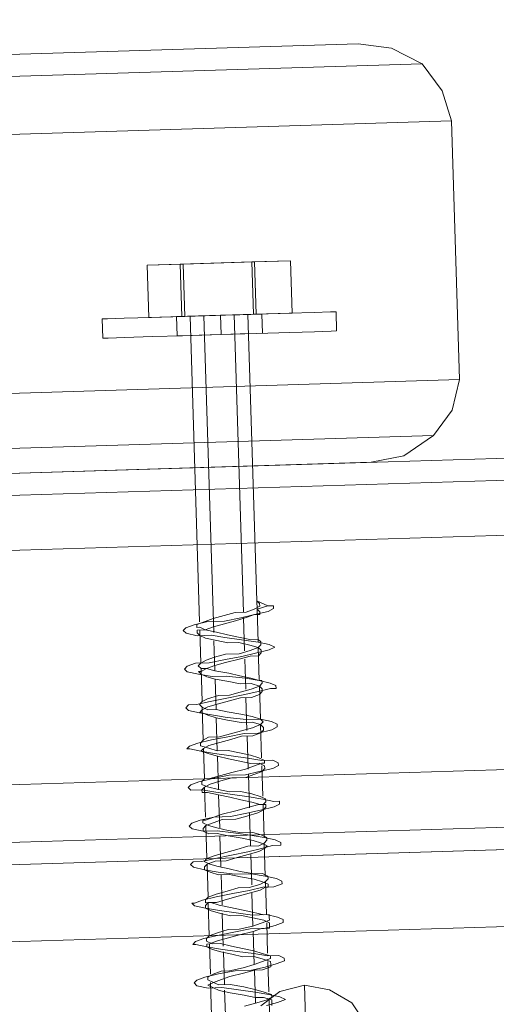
# Model space of a CAD drawing. Extents: x 147111805 to 147230536, y 410950310 to 411028142.
# Tile 13 of 256: x 147161341 to 147161378, y 410974441 to 410974516. Entities that reach past the tile are written whole.
import ezdxf

# ---------------------------------------------------------------- set-up
doc = ezdxf.new("R2010")
doc.units = 0
doc.header["$LTSCALE"] = 100
doc.layers.add('T--A9041--_VERHARDINGEN_Tegels', color=9, linetype='Continuous', transparency=0.3)
doc.layers.add('T--L9071--_TERREINMEUBILAIR_Stoelen', color=1, linetype='Continuous')
doc.layers.add('T--L9071--_TERREINMEUBILAIR_Tafels', color=30, linetype='Continuous')

# ---------------------------------------------------------------- blocks, each defined once
blk = doc.blocks.new('Picknicktafel 180x160cm')
at = {"layer": 'T--L9071--_TERREINMEUBILAIR_Stoelen', "lineweight": 0}
for p, q in [((198.6396153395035, 0), (198.6396153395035, 1589.116922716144)), ((216.5826199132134, 0), (216.5826199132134, 1589.116922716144)), ((194.2066377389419, 1588.06145185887), (194.2066377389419, 1.055470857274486)), ((220.8045033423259, 1588.06145185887), (220.8045033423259, 1.055470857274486)), ((192.5178843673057, 3.588600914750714), (192.5178843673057, 1585.528321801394)), ((222.4932567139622, 3.588600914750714), (222.4932567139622, 1585.528321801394)), ((192.5178843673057, 1540.565263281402), (192.5178843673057, 48.55165943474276)), ((222.4932567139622, 1540.565263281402), (222.4932567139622, 48.55165943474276)), ((194.2066377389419, 1538.032133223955), (194.2066377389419, 51.08478949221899)), ((220.8045033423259, 1538.032133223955), (220.8045033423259, 51.08478949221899)), ((198.6396153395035, 52.14026034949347), (198.6396153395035, 1537.187756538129)), ((216.5826199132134, 1537.187756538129), (216.5826199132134, 52.14026034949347)), ((222.4932567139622, 1349.313943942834), (222.4932567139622, 963.4337985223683)), ((254.5795707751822, 963.4337985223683), (254.5795707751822, 1349.313943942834)), ((224.3931042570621, 1344.45877799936), (224.3931042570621, 958.578632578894)), ((252.890817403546, 1344.45877799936), (252.890817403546, 958.578632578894)), ((228.6149876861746, 956.4676908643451), (228.6149876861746, 1342.55893045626)), ((248.4578398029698, 1342.55893045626), (248.4578398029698, 956.4676908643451)), ((198.6396153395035, 1138.853055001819), (198.6396153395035, 450.2638677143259)), ((216.5826199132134, 450.2638677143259), (216.5826199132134, 1138.853055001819)), ((194.2066377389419, 451.3193385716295), (194.2066377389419, 1137.797584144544)), ((220.8045033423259, 451.3193385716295), (220.8045033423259, 1137.797584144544)), ((192.5178843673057, 453.8524686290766), (192.5178843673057, 1135.264454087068)), ((222.4932567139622, 1135.264454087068), (222.4932567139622, 453.8524686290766)), ((192.5178843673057, 1128.298346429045), (192.5178843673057, 460.8185762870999)), ((192.5178843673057, 460.8185762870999), (192.5178843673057, 1128.298346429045)), ((192.5178843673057, 1110.566436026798), (192.5178843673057, 478.7615808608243)), ((192.5178843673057, 478.7615808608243), (192.5178843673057, 1110.566436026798)), ((192.5178843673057, 1090.301395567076), (192.5178843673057, 498.8155271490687)), ((222.4932567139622, 498.8155271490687), (222.4932567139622, 1090.301395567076)), ((194.2066377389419, 501.3486572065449), (194.2066377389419, 1087.7682655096)), ((220.8045033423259, 501.3486572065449), (220.8045033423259, 1087.7682655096)), ((198.6396153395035, 502.4041280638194), (198.6396153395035, 1086.712794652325)), ((216.5826199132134, 1086.712794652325), (216.5826199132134, 502.4041280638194)), ((222.4932567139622, 963.4337985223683), (222.4932567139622, 1059.481646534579)), ((254.5795707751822, 1059.481646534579), (254.5795707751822, 963.4337985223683)), ((232.6257769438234, 983.6988389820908), (232.6257769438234, 983.2766506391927)), ((232.6257769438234, 983.2766506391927), (232.6257769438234, 983.6988389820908)), ((232.6257769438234, 983.6988389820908), (234.1034361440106, 983.6988389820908)), ((232.6257769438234, 983.2766506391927), (232.6257769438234, 982.0100856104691)), ((232.6257769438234, 982.0100856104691), (232.6257769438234, 983.2766506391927)), ((234.1034361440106, 983.6988389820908), (234.1034361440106, 983.2766506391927)), ((234.1034361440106, 983.2766506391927), (234.1034361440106, 983.6988389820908)), ((234.1034361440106, 983.2766506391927), (234.1034361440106, 982.0100856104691)), ((234.1034361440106, 982.0100856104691), (234.1034361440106, 983.2766506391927)), ((232.6257769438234, 982.0100856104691), (232.6257769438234, 979.899143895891)), ((232.6257769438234, 979.899143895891), (232.6257769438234, 982.0100856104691)), ((234.1034361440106, 982.0100856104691), (234.1034361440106, 979.899143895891)), ((234.1034361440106, 979.899143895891), (234.1034361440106, 982.0100856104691)), ((232.6257769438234, 979.899143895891), (232.6257769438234, 977.577108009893)), ((232.6257769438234, 977.577108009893), (232.6257769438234, 979.899143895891)), ((234.1034361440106, 980.1102380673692), (238.1142254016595, 980.1102380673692)), ((234.1034361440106, 977.577108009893), (234.1034361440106, 980.1102380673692)), ((234.1034361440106, 980.1102380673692), (234.1034361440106, 977.3660138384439)), ((234.1034361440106, 979.899143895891), (234.1034361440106, 977.577108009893)), ((234.1034361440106, 977.577108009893), (234.1034361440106, 979.899143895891)), ((238.1142254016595, 977.577108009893), (238.1142254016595, 980.1102380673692)), ((238.1142254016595, 980.1102380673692), (238.1142254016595, 977.3660138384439)), ((182.5964583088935, 977.1549196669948), (182.8075524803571, 977.9992963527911)), ((182.8075524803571, 977.9992963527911), (183.0186466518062, 978.2103905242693)), ((183.0186466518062, 978.2103905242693), (183.2297408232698, 977.9992963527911)), ((183.2297408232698, 977.9992963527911), (183.4408349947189, 977.3660138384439)), ((185.7628708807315, 977.1549196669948), (185.9739650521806, 977.9992963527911)), ((185.9739650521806, 977.9992963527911), (185.9739650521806, 978.2103905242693)), ((185.9739650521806, 978.2103905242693), (186.1850592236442, 977.9992963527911)), ((186.1850592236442, 977.9992963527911), (186.3961533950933, 977.3660138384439)), ((188.7181892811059, 977.1549196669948), (188.929283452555, 977.9992963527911)), ((188.929283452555, 977.9992963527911), (189.1403776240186, 978.2103905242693)), ((189.1403776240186, 978.2103905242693), (189.1403776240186, 977.9992963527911)), ((189.1403776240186, 977.9992963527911), (189.3514717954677, 977.3660138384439)), ((191.6735076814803, 977.1549196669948), (191.8846018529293, 977.9992963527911)), ((191.8846018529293, 977.9992963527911), (192.095696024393, 978.2103905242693)), ((192.095696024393, 978.2103905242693), (192.306790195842, 977.9992963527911)), ((192.306790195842, 977.9992963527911), (192.306790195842, 977.3660138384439)), ((194.6288260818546, 977.1549196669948), (194.8399202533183, 977.9992963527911)), ((194.8399202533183, 977.9992963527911), (195.0510144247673, 978.2103905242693)), ((195.0510144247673, 978.2103905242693), (195.2621085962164, 977.9992963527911)), ((195.2621085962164, 977.9992963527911), (195.47320276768, 977.3660138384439)), ((197.7952386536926, 977.9992963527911), (198.0063328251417, 978.2103905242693)), ((197.7952386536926, 977.1549196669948), (197.7952386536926, 977.9992963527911)), ((198.0063328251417, 978.2103905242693), (198.2174269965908, 977.9992963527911)), ((198.2174269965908, 977.9992963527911), (198.4285211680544, 977.3660138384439)), ((200.750557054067, 977.1549196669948), (200.9616512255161, 977.9992963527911)), ((200.9616512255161, 977.9992963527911), (200.9616512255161, 978.2103905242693)), ((200.9616512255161, 978.2103905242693), (201.1727453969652, 977.9992963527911)), ((201.1727453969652, 977.9992963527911), (201.3838395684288, 977.3660138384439)), ((203.7058754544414, 977.1549196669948), (203.9169696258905, 977.9992963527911)), ((203.9169696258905, 977.9992963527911), (204.1280637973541, 978.2103905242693)), ((204.1280637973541, 978.2103905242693), (204.3391579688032, 977.9992963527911)), ((204.3391579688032, 977.9992963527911), (204.3391579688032, 977.3660138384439)), ((206.6611938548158, 977.1549196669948), (206.8722880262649, 977.9992963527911)), ((206.8722880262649, 977.9992963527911), (207.0833821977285, 978.2103905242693)), ((207.0833821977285, 978.2103905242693), (207.2944763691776, 977.9992963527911)), ((207.2944763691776, 977.9992963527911), (207.5055705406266, 977.3660138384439)), ((209.6165122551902, 977.1549196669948), (209.8276064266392, 977.9992963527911)), ((209.8276064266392, 977.9992963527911), (210.0387005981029, 978.2103905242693)), ((210.0387005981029, 978.2103905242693), (210.249794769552, 977.9992963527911)), ((210.249794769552, 977.9992963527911), (210.4608889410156, 977.3660138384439)), ((232.6257769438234, 977.577108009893), (232.6257769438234, 977.9992963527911)), ((232.6257769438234, 977.9992963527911), (234.1034361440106, 977.9992963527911)), ((234.1034361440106, 977.9992963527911), (234.1034361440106, 977.577108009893)), ((234.1034361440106, 977.577108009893), (234.1034361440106, 977.9992963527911)), ((182.5964583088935, 976.0994488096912), (182.5964583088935, 977.1549196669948)), ((182.8075524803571, 977.1549196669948), (182.5964583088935, 976.7327313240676)), ((183.0186466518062, 976.7327313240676), (182.8075524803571, 977.1549196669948)), ((183.0186466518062, 976.7327313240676), (183.2297408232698, 977.1549196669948)), ((183.2297408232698, 977.1549196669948), (183.4408349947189, 977.1549196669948)), ((183.4408349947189, 977.3660138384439), (183.6519291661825, 976.3105429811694)), ((183.4408349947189, 977.1549196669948), (183.6519291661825, 976.7327313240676)), ((185.5517767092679, 976.0994488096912), (185.7628708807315, 977.1549196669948)), ((185.7628708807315, 977.1549196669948), (185.5517767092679, 976.7327313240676)), ((185.9739650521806, 977.1549196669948), (185.7628708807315, 977.1549196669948)), ((185.9739650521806, 976.7327313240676), (186.1850592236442, 977.1549196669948)), ((185.9739650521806, 976.9438254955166), (185.9739650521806, 977.1549196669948)), ((186.1850592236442, 977.1549196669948), (186.3961533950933, 977.1549196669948)), ((186.3961533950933, 977.3660138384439), (186.6072475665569, 976.3105429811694)), ((186.3961533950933, 977.1549196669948), (186.6072475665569, 976.9438254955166)), ((188.5070951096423, 976.0994488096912), (188.7181892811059, 977.1549196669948)), ((188.7181892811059, 977.1549196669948), (188.5070951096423, 976.7327313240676)), ((188.929283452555, 977.1549196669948), (188.7181892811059, 977.1549196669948)), ((189.1403776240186, 976.9438254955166), (188.929283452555, 977.1549196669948)), ((189.1403776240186, 976.7327313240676), (189.1403776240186, 977.1549196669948)), ((189.1403776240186, 977.1549196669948), (189.3514717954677, 977.1549196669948)), ((189.3514717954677, 977.3660138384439), (189.5625659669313, 976.3105429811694)), ((189.3514717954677, 977.1549196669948), (189.5625659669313, 976.9438254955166)), ((191.4624135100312, 976.0994488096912), (191.6735076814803, 977.1549196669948)), ((191.6735076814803, 977.1549196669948), (191.4624135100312, 976.7327313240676)), ((191.8846018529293, 977.1549196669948), (191.6735076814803, 977.1549196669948)), ((192.095696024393, 976.9438254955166), (191.8846018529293, 977.1549196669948)), ((192.095696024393, 976.7327313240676), (192.306790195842, 977.1549196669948)), ((192.306790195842, 977.3660138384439), (192.5178843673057, 976.3105429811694)), ((192.306790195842, 977.1549196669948), (192.5178843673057, 976.9438254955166)), ((194.6288260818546, 977.1549196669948), (194.4177319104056, 976.7327313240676)), ((194.6288260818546, 976.0994488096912), (194.6288260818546, 977.1549196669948)), ((194.8399202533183, 977.1549196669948), (194.6288260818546, 977.1549196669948)), ((195.0510144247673, 976.9438254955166), (194.8399202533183, 977.1549196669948)), ((195.0510144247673, 976.7327313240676), (195.2621085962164, 977.1549196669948)), ((195.2621085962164, 977.1549196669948), (195.47320276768, 977.1549196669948)), ((195.47320276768, 977.3660138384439), (195.6842969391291, 976.3105429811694)), ((195.47320276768, 977.1549196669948), (195.47320276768, 976.9438254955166)), ((197.584144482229, 976.0994488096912), (197.7952386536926, 977.1549196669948)), ((197.7952386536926, 977.1549196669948), (197.584144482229, 977.1549196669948)), ((197.584144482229, 977.1549196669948), (197.584144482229, 976.7327313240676)), ((198.0063328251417, 976.9438254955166), (197.7952386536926, 977.1549196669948)), ((198.0063328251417, 976.7327313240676), (198.2174269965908, 977.1549196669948)), ((198.2174269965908, 977.1549196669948), (198.4285211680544, 977.1549196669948)), ((198.4285211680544, 977.3660138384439), (198.6396153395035, 976.3105429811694)), ((198.4285211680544, 977.1549196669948), (198.6396153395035, 976.9438254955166)), ((200.5394628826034, 976.0994488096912), (200.750557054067, 977.1549196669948)), ((200.750557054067, 977.1549196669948), (200.5394628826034, 976.5216371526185)), ((200.9616512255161, 976.9438254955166), (200.750557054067, 977.1549196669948)), ((200.9616512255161, 976.5216371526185), (201.1727453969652, 977.1549196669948)), ((201.1727453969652, 977.1549196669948), (201.3838395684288, 977.1549196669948)), ((201.3838395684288, 977.3660138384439), (201.5949337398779, 976.3105429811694)), ((201.3838395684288, 977.1549196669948), (201.5949337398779, 976.9438254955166)), ((203.4947812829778, 976.0994488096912), (203.7058754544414, 977.1549196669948)), ((203.9169696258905, 976.9438254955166), (203.7058754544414, 977.1549196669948)), ((203.7058754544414, 977.1549196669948), (203.7058754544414, 976.9438254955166)), ((204.1280637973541, 976.9438254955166), (204.3391579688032, 977.1549196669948)), ((204.3391579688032, 977.3660138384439), (204.5502521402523, 976.3105429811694)), ((204.3391579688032, 977.1549196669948), (204.5502521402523, 976.9438254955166)), ((206.4500996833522, 976.0994488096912), (206.6611938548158, 977.1549196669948)), ((206.8722880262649, 977.1549196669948), (206.6611938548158, 976.9438254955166)), ((206.8722880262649, 976.9438254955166), (206.8722880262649, 977.1549196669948)), ((207.0833821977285, 976.9438254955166), (207.2944763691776, 977.1549196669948)), ((207.2944763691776, 977.1549196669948), (207.5055705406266, 976.9438254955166)), ((207.5055705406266, 977.3660138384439), (207.5055705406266, 976.3105429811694)), ((209.6165122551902, 976.0994488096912), (209.6165122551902, 977.1549196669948)), ((209.8276064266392, 977.1549196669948), (209.6165122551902, 976.9438254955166)), ((210.0387005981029, 977.1549196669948), (209.8276064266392, 977.1549196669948)), ((210.0387005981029, 976.5216371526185), (210.0387005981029, 977.1549196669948)), ((210.249794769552, 976.9438254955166), (210.249794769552, 977.1549196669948)), ((210.249794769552, 977.1549196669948), (210.4608889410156, 977.1549196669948)), ((210.4608889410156, 977.3660138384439), (210.6719831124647, 976.3105429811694)), ((210.4608889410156, 977.1549196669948), (210.6719831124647, 976.5216371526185)), ((232.6257769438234, 976.3105429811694), (232.6257769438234, 977.577108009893)), ((232.6257769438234, 977.577108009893), (232.6257769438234, 976.3105429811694)), ((232.6257769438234, 977.577108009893), (232.6257769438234, 974.6217896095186)), ((232.6257769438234, 974.6217896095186), (232.6257769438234, 977.577108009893)), ((234.1034361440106, 977.577108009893), (238.1142254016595, 977.577108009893)), ((234.1034361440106, 972.0886595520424), (234.1034361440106, 977.577108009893)), ((234.1034361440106, 977.577108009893), (234.1034361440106, 974.6217896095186)), ((234.1034361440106, 974.6217896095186), (234.1034361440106, 977.577108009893)), ((234.1034361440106, 977.577108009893), (234.1034361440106, 976.3105429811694)), ((234.1034361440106, 976.3105429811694), (234.1034361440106, 977.577108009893)), ((234.1034361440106, 977.3660138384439), (238.1142254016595, 977.3660138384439)), ((234.1034361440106, 977.3660138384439), (234.1034361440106, 971.8775653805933)), ((234.1034361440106, 977.3660138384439), (234.1034361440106, 977.3660138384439)), ((234.1034361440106, 976.9438254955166), (234.1034361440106, 977.1549196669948)), ((234.1034361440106, 977.1549196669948), (234.1034361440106, 976.9438254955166)), ((238.1142254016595, 972.0886595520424), (238.1142254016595, 977.577108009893)), ((238.1142254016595, 977.3660138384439), (238.1142254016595, 971.8775653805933)), ((183.0186466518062, 976.9438254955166), (180.4855165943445, 976.9438254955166)), ((182.5964583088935, 976.7327313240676), (182.3853641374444, 976.3105429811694)), ((182.8075524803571, 976.3105429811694), (183.0186466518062, 976.7327313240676)), ((183.2297408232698, 976.0994488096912), (183.0186466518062, 976.7327313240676)), ((185.9739650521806, 976.9438254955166), (183.6519291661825, 976.9438254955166)), ((183.6519291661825, 976.7327313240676), (183.8630233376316, 976.0994488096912)), ((185.5517767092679, 976.7327313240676), (185.3406825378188, 976.0994488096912)), ((186.1850592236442, 976.3105429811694), (185.9739650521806, 976.9438254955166)), ((185.9739650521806, 976.0994488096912), (185.9739650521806, 976.7327313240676)), ((186.6072475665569, 976.9438254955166), (186.818341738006, 976.3105429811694)), ((189.1403776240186, 976.9438254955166), (186.6072475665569, 976.9438254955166)), ((188.5070951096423, 976.7327313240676), (188.2960009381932, 976.0994488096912)), ((188.929283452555, 976.0994488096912), (189.1403776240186, 976.7327313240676)), ((189.1403776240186, 976.3105429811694), (189.1403776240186, 976.9438254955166)), ((189.5625659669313, 976.9438254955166), (189.7736601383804, 976.3105429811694)), ((192.095696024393, 976.9438254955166), (189.5625659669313, 976.9438254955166)), ((191.4624135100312, 976.7327313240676), (191.2513193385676, 976.0994488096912)), ((191.8846018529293, 976.0994488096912), (192.095696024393, 976.7327313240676)), ((192.306790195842, 976.3105429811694), (192.095696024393, 976.9438254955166)), ((192.5178843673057, 976.9438254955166), (192.7289785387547, 976.3105429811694)), ((195.0510144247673, 976.9438254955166), (192.5178843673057, 976.9438254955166)), ((194.4177319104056, 976.7327313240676), (194.4177319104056, 976.0994488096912)), ((194.8399202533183, 976.0994488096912), (195.0510144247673, 976.7327313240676)), ((195.2621085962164, 976.3105429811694), (195.0510144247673, 976.9438254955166)), ((195.47320276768, 976.9438254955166), (195.6842969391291, 976.3105429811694)), ((198.0063328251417, 976.9438254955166), (195.6842969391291, 976.9438254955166)), ((197.584144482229, 976.7327313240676), (197.3730503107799, 975.8883546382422)), ((197.7952386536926, 975.8883546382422), (198.0063328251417, 976.7327313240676)), ((198.2174269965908, 976.5216371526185), (198.0063328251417, 976.9438254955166)), ((198.4285211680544, 975.6772604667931), (198.2174269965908, 976.5216371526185)), ((198.6396153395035, 976.9438254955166), (198.6396153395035, 976.5216371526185)), ((200.9616512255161, 976.9438254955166), (198.6396153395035, 976.9438254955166)), ((198.6396153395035, 976.5216371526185), (198.8507095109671, 975.6772604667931)), ((200.5394628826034, 976.5216371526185), (200.3283687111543, 975.8883546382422)), ((200.750557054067, 975.8883546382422), (200.9616512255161, 976.5216371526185)), ((201.1727453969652, 976.5216371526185), (200.9616512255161, 976.9438254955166)), ((201.3838395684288, 975.6772604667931), (201.1727453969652, 976.5216371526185)), ((201.5949337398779, 976.9438254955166), (201.8060279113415, 976.5216371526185)), ((204.1280637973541, 976.9438254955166), (201.5949337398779, 976.9438254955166)), ((201.8060279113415, 976.5216371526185), (201.8060279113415, 975.6772604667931)), ((203.4947812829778, 976.5216371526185), (203.2836871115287, 975.8883546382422)), ((203.7058754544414, 976.9438254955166), (203.4947812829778, 976.5216371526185)), ((203.9169696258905, 976.5216371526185), (204.1280637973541, 976.9438254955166)), ((204.1280637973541, 976.5216371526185), (203.9169696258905, 976.9438254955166)), ((203.9169696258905, 975.8883546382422), (203.9169696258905, 976.5216371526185)), ((204.3391579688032, 975.6772604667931), (204.1280637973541, 976.5216371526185)), ((204.5502521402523, 976.9438254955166), (204.7613463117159, 976.5216371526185)), ((207.0833821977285, 976.9438254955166), (204.5502521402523, 976.9438254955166)), ((204.7613463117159, 976.5216371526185), (204.972440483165, 975.6772604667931)), ((206.4500996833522, 976.5216371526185), (206.2390055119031, 975.8883546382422)), ((206.6611938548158, 976.9438254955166), (206.4500996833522, 976.5216371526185)), ((207.0833821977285, 976.5216371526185), (206.8722880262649, 976.9438254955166)), ((206.8722880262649, 975.8883546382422), (207.0833821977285, 976.5216371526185)), ((207.0833821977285, 976.5216371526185), (207.0833821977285, 976.9438254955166)), ((207.2944763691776, 975.8883546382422), (207.0833821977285, 976.5216371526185)), ((207.5055705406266, 976.9438254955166), (207.7166647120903, 976.5216371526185)), ((210.0387005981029, 976.9438254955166), (207.5055705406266, 976.9438254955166)), ((207.7166647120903, 976.5216371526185), (207.9277588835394, 975.8883546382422)), ((209.4054180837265, 976.5216371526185), (209.1943239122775, 975.6772604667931)), ((209.6165122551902, 976.9438254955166), (209.4054180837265, 976.5216371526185)), ((209.8276064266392, 975.6772604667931), (210.0387005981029, 976.5216371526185)), ((210.0387005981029, 976.5216371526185), (210.249794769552, 976.9438254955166)), ((210.249794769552, 975.8883546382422), (210.0387005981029, 976.5216371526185)), ((234.1034361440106, 976.9438254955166), (210.6719831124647, 976.9438254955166)), ((210.6719831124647, 976.5216371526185), (210.8830772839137, 975.8883546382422)), ((234.1034361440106, 975.8883546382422), (234.1034361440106, 976.9438254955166)), ((234.1034361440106, 976.9438254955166), (234.1034361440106, 975.8883546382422)), ((182.3853641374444, 975.8883546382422), (179.8522340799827, 975.8883546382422)), ((182.3853641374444, 976.3105429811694), (182.1742699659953, 975.466166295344)), ((182.3853641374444, 974.8328837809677), (182.5964583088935, 976.0994488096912)), ((182.8075524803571, 975.466166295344), (182.8075524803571, 976.3105429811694)), ((185.3406825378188, 975.8883546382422), (182.8075524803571, 975.8883546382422)), ((183.4408349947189, 975.466166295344), (183.2297408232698, 976.0994488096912)), ((183.6519291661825, 976.3105429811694), (183.8630233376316, 975.0439779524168)), ((183.8630233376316, 976.0994488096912), (183.8630233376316, 975.466166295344)), ((185.3406825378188, 976.0994488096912), (185.1295883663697, 975.2550721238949)), ((185.3406825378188, 974.8328837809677), (185.5517767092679, 976.0994488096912)), ((185.7628708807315, 975.2550721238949), (185.9739650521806, 976.0994488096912)), ((188.2960009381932, 975.8883546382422), (185.7628708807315, 975.8883546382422)), ((186.3961533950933, 975.466166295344), (186.1850592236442, 976.3105429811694)), ((186.6072475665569, 976.3105429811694), (186.818341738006, 975.0439779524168)), ((186.818341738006, 976.3105429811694), (187.0294359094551, 975.466166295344)), ((188.2960009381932, 976.0994488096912), (188.0849067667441, 975.2550721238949)), ((188.2960009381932, 974.8328837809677), (188.5070951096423, 976.0994488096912)), ((188.7181892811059, 975.2550721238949), (188.929283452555, 976.0994488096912)), ((191.2513193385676, 975.8883546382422), (188.929283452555, 975.8883546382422)), ((189.3514717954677, 975.466166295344), (189.1403776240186, 976.3105429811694)), ((189.5625659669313, 976.3105429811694), (189.7736601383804, 975.0439779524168)), ((189.7736601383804, 976.3105429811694), (189.984754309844, 975.466166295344)), ((191.2513193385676, 974.8328837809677), (191.4624135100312, 976.0994488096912)), ((191.2513193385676, 976.0994488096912), (191.2513193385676, 975.2550721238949)), ((191.6735076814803, 975.2550721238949), (191.8846018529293, 976.0994488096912)), ((194.2066377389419, 975.8883546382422), (191.8846018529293, 975.8883546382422)), ((192.306790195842, 975.466166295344), (192.306790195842, 976.3105429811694)), ((192.5178843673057, 976.3105429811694), (192.7289785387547, 975.0439779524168)), ((192.7289785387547, 976.3105429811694), (192.9400727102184, 975.466166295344)), ((194.4177319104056, 976.0994488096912), (194.2066377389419, 975.2550721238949)), ((194.4177319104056, 974.8328837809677), (194.6288260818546, 976.0994488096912)), ((194.6288260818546, 975.2550721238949), (194.8399202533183, 976.0994488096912)), ((197.3730503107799, 975.8883546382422), (194.8399202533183, 975.8883546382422)), ((195.47320276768, 975.6772604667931), (195.2621085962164, 976.3105429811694)), ((195.47320276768, 974.6217896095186), (195.47320276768, 975.6772604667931)), ((195.6842969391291, 976.3105429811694), (195.6842969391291, 975.0439779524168)), ((195.6842969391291, 976.3105429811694), (195.8953911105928, 975.6772604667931)), ((195.8953911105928, 975.6772604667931), (196.1064852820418, 974.6217896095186)), ((197.3730503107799, 975.8883546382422), (197.1619561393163, 975.0439779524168)), ((197.3730503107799, 974.8328837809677), (197.584144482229, 976.0994488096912)), ((197.584144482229, 975.0439779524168), (197.7952386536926, 975.8883546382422)), ((200.3283687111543, 975.8883546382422), (197.7952386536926, 975.8883546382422)), ((198.6396153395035, 974.8328837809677), (198.4285211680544, 975.6772604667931)), ((198.6396153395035, 976.3105429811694), (198.8507095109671, 975.0439779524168)), ((198.8507095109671, 975.6772604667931), (199.0618036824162, 974.8328837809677)), ((200.3283687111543, 975.8883546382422), (200.1172745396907, 975.0439779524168)), ((200.3283687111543, 974.8328837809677), (200.5394628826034, 976.0994488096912)), ((200.750557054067, 975.0439779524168), (200.750557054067, 975.8883546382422)), ((203.2836871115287, 975.8883546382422), (200.750557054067, 975.8883546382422)), ((201.5949337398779, 974.8328837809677), (201.3838395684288, 975.6772604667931)), ((201.5949337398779, 976.3105429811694), (201.8060279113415, 975.0439779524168)), ((201.8060279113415, 975.6772604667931), (202.0171220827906, 974.8328837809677)), ((203.2836871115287, 975.8883546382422), (203.0725929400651, 975.0439779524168)), ((203.2836871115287, 975.0439779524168), (203.4947812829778, 976.0994488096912)), ((203.7058754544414, 975.0439779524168), (203.9169696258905, 975.8883546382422)), ((206.2390055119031, 975.8883546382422), (203.9169696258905, 975.8883546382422)), ((204.5502521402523, 974.8328837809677), (204.3391579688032, 975.6772604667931)), ((204.5502521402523, 976.3105429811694), (204.7613463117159, 975.0439779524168)), ((204.972440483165, 975.6772604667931), (204.972440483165, 974.8328837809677)), ((206.2390055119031, 975.8883546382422), (206.0279113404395, 974.8328837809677)), ((206.4500996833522, 975.0439779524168), (206.4500996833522, 976.0994488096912)), ((206.6611938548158, 974.8328837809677), (206.8722880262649, 975.8883546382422)), ((209.1943239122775, 975.8883546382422), (206.8722880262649, 975.8883546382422)), ((207.5055705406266, 975.0439779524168), (207.2944763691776, 975.8883546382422)), ((207.5055705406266, 976.3105429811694), (207.7166647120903, 975.0439779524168)), ((207.9277588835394, 975.8883546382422), (208.138853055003, 975.0439779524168)), ((209.1943239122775, 975.6772604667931), (208.9832297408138, 974.8328837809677)), ((209.4054180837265, 975.0439779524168), (209.6165122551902, 976.0994488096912)), ((209.6165122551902, 974.8328837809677), (209.8276064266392, 975.6772604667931)), ((234.1034361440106, 975.8883546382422), (209.8276064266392, 975.8883546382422)), ((210.4608889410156, 975.0439779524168), (210.249794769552, 975.8883546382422)), ((210.6719831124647, 976.3105429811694), (210.6719831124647, 975.0439779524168)), ((210.8830772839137, 975.8883546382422), (211.0941714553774, 975.0439779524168)), ((232.6257769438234, 974.6217896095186), (232.6257769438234, 976.3105429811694)), ((232.6257769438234, 976.3105429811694), (232.6257769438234, 974.6217896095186)), ((234.1034361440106, 976.3105429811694), (234.1034361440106, 974.6217896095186)), ((234.1034361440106, 974.6217896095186), (234.1034361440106, 976.3105429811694)), ((234.1034361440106, 974.6217896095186), (234.1034361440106, 975.8883546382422)), ((234.1034361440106, 975.8883546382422), (234.1034361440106, 974.6217896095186)), ((182.1742699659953, 975.466166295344), (181.9631757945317, 974.4106954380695)), ((182.5964583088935, 974.4106954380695), (182.8075524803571, 975.466166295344)), ((183.6519291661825, 974.4106954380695), (183.4408349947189, 975.466166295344)), ((183.8630233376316, 975.466166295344), (184.0741175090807, 974.4106954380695)), ((183.8630233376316, 975.0439779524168), (183.8630233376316, 973.7774129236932)), ((185.1295883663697, 975.2550721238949), (184.9184941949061, 974.4106954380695)), ((185.5517767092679, 974.4106954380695), (185.7628708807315, 975.2550721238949)), ((186.6072475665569, 974.6217896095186), (186.3961533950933, 975.466166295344)), ((186.818341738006, 975.0439779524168), (187.0294359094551, 973.7774129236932)), ((187.0294359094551, 975.466166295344), (187.0294359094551, 974.6217896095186)), ((188.0849067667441, 975.2550721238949), (188.0849067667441, 974.4106954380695)), ((188.5070951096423, 974.4106954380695), (188.7181892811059, 975.2550721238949)), ((189.5625659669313, 974.6217896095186), (189.3514717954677, 975.466166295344)), ((189.7736601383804, 975.0439779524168), (189.984754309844, 973.7774129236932)), ((189.984754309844, 975.466166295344), (190.1958484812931, 974.6217896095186)), ((191.2513193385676, 975.2550721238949), (191.0402251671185, 974.4106954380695)), ((191.4624135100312, 974.4106954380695), (191.6735076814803, 975.2550721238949)), ((192.5178843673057, 974.6217896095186), (192.306790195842, 975.466166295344)), ((192.7289785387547, 975.0439779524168), (192.9400727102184, 973.7774129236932)), ((192.9400727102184, 975.466166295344), (193.1511668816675, 974.6217896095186)), ((194.2066377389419, 975.2550721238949), (193.9955435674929, 974.1996012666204)), ((194.4177319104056, 974.1996012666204), (194.6288260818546, 975.2550721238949)), ((195.6842969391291, 975.0439779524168), (195.8953911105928, 973.7774129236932)), ((197.1619561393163, 975.0439779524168), (196.9508619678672, 974.1996012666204)), ((197.584144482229, 974.1996012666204), (197.584144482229, 975.0439779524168)), ((198.8507095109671, 975.0439779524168), (198.8507095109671, 973.7774129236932)), ((200.1172745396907, 975.0439779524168), (199.9061803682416, 974.1996012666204)), ((200.5394628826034, 974.1996012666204), (200.750557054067, 975.0439779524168)), ((201.8060279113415, 975.0439779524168), (202.0171220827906, 973.7774129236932)), ((203.0725929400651, 975.0439779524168), (202.861498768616, 973.9885070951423)), ((203.0725929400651, 973.5663187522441), (203.2836871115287, 975.0439779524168)), ((203.4947812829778, 973.9885070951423), (203.7058754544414, 975.0439779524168)), ((204.7613463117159, 975.0439779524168), (204.972440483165, 973.7774129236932)), ((206.2390055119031, 973.5663187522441), (206.4500996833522, 975.0439779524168)), ((207.7166647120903, 973.9885070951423), (207.5055705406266, 975.0439779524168)), ((207.7166647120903, 975.0439779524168), (207.9277588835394, 973.7774129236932)), ((208.138853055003, 975.0439779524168), (208.138853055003, 973.9885070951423)), ((209.1943239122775, 973.7774129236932), (209.4054180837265, 975.0439779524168)), ((210.6719831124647, 974.1996012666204), (210.4608889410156, 975.0439779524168)), ((210.6719831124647, 975.0439779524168), (210.8830772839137, 973.7774129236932)), ((211.0941714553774, 975.0439779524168), (211.3052656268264, 974.1996012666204)), ((181.1187991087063, 974.4106954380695), (181.3298932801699, 973.5663187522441)), ((181.9631757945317, 974.4106954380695), (181.7520816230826, 973.5663187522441)), ((182.1742699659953, 973.5663187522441), (182.3853641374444, 974.8328837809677)), ((182.3853641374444, 973.5663187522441), (182.5964583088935, 974.4106954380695)), ((183.8630233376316, 973.5663187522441), (183.6519291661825, 974.4106954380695)), ((184.0741175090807, 974.4106954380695), (184.2852116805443, 973.5663187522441)), ((184.9184941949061, 974.4106954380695), (184.9184941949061, 973.5663187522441)), ((185.1295883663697, 973.5663187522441), (185.3406825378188, 974.8328837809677)), ((185.3406825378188, 973.5663187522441), (185.5517767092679, 974.4106954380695)), ((186.818341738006, 973.5663187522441), (186.6072475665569, 974.6217896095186)), ((187.0294359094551, 974.6217896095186), (187.2405300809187, 973.5663187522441)), ((188.0849067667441, 974.4106954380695), (187.8738125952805, 973.5663187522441)), ((188.0849067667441, 973.5663187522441), (188.2960009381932, 974.8328837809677)), ((188.2960009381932, 973.5663187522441), (188.5070951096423, 974.4106954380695)), ((189.7736601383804, 973.7774129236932), (189.5625659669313, 974.6217896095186)), ((190.1958484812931, 974.6217896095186), (190.1958484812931, 973.7774129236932)), ((191.0402251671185, 974.4106954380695), (190.8291309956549, 973.355224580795)), ((191.2513193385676, 973.5663187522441), (191.2513193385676, 974.8328837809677)), ((191.2513193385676, 973.355224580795), (191.4624135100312, 974.4106954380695)), ((192.7289785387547, 973.7774129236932), (192.5178843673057, 974.6217896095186)), ((193.1511668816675, 974.6217896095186), (193.3622610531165, 973.7774129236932)), ((193.9955435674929, 974.1996012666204), (193.7844493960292, 973.355224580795)), ((194.2066377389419, 973.5663187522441), (194.4177319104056, 974.8328837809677)), ((194.4177319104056, 973.355224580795), (194.4177319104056, 974.1996012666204)), ((195.6842969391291, 973.7774129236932), (195.47320276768, 974.6217896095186)), ((196.1064852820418, 974.6217896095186), (196.3175794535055, 973.7774129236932)), ((196.9508619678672, 974.1996012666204), (196.7397677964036, 973.355224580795)), ((197.1619561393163, 973.5663187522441), (197.3730503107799, 974.8328837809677)), ((197.3730503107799, 973.355224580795), (197.584144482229, 974.1996012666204)), ((198.6396153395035, 973.7774129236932), (198.6396153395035, 974.8328837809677)), ((199.0618036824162, 974.8328837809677), (199.2728978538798, 973.7774129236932)), ((199.9061803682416, 974.1996012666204), (199.695086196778, 973.355224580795)), ((200.1172745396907, 973.5663187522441), (200.3283687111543, 974.8328837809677)), ((200.3283687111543, 973.355224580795), (200.5394628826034, 974.1996012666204)), ((201.8060279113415, 973.9885070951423), (201.5949337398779, 974.8328837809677)), ((202.0171220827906, 974.8328837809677), (202.2282162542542, 973.9885070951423)), ((204.7613463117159, 973.9885070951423), (204.5502521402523, 974.8328837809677)), ((204.972440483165, 974.8328837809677), (205.1835346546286, 973.9885070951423)), ((206.0279113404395, 974.8328837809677), (205.8168171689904, 973.9885070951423)), ((206.4500996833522, 973.9885070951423), (206.6611938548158, 974.8328837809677)), ((208.9832297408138, 974.8328837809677), (208.9832297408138, 973.9885070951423)), ((209.4054180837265, 973.9885070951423), (209.6165122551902, 974.8328837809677)), ((210.8830772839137, 973.355224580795), (210.6719831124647, 974.1996012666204)), ((211.3052656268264, 974.1996012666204), (211.3052656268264, 973.355224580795)), ((232.6257769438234, 973.1441304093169), (232.6257769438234, 974.6217896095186)), ((232.6257769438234, 974.6217896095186), (232.6257769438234, 973.1441304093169)), ((232.6257769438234, 974.6217896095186), (232.6257769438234, 971.8775653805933)), ((232.6257769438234, 971.8775653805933), (232.6257769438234, 974.6217896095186)), ((232.6257769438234, 974.6217896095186), (234.1034361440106, 974.6217896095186)), ((232.6257769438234, 974.6217896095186), (234.1034361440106, 974.6217896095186)), ((232.6257769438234, 974.6217896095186), (234.1034361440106, 974.6217896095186)), ((232.6257769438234, 974.6217896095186), (234.1034361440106, 974.6217896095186)), ((234.1034361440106, 973.355224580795), (234.1034361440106, 974.6217896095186)), ((234.1034361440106, 974.6217896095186), (234.1034361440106, 973.355224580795)), ((234.1034361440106, 974.6217896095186), (234.1034361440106, 971.8775653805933)), ((234.1034361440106, 971.8775653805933), (234.1034361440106, 974.6217896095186)), ((234.1034361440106, 974.6217896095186), (234.1034361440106, 973.1441304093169)), ((234.1034361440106, 973.1441304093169), (234.1034361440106, 974.6217896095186)), ((181.3298932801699, 973.5663187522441), (181.540987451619, 972.7219420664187)), ((183.8630233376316, 973.5663187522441), (181.3298932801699, 973.5663187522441)), ((181.7520816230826, 973.5663187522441), (181.7520816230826, 972.9330362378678)), ((181.9631757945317, 972.5108478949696), (182.1742699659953, 973.5663187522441)), ((182.1742699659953, 972.9330362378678), (182.3853641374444, 973.5663187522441)), ((183.8630233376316, 973.7774129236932), (184.0741175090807, 972.7219420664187)), ((183.8630233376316, 972.9330362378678), (183.8630233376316, 973.5663187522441)), ((184.2852116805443, 973.5663187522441), (184.4963058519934, 972.9330362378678)), ((186.818341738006, 973.5663187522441), (184.2852116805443, 973.5663187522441)), ((184.9184941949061, 973.5663187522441), (184.707400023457, 972.9330362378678)), ((184.9184941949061, 972.5108478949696), (185.1295883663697, 973.5663187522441)), ((185.1295883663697, 972.9330362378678), (185.3406825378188, 973.5663187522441)), ((187.0294359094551, 972.9330362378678), (186.818341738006, 973.5663187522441)), ((187.0294359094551, 973.7774129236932), (187.0294359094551, 972.7219420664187)), ((187.2405300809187, 973.5663187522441), (187.4516242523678, 972.9330362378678)), ((189.7736601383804, 973.5663187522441), (187.2405300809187, 973.5663187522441)), ((187.8738125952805, 973.5663187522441), (187.6627184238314, 972.7219420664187)), ((188.0849067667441, 972.5108478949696), (188.0849067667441, 973.5663187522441)), ((188.0849067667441, 972.7219420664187), (188.2960009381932, 973.5663187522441)), ((189.984754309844, 972.9330362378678), (189.7736601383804, 973.7774129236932)), ((189.984754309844, 973.7774129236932), (190.1958484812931, 972.7219420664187)), ((190.1958484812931, 973.7774129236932), (190.4069426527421, 972.9330362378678)), ((192.7289785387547, 973.5663187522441), (190.4069426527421, 973.5663187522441)), ((191.0402251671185, 972.5108478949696), (191.2513193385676, 973.5663187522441)), ((192.9400727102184, 972.9330362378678), (192.7289785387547, 973.7774129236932)), ((192.9400727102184, 973.7774129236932), (193.1511668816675, 972.7219420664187)), ((193.3622610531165, 973.7774129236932), (193.3622610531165, 972.9330362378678)), ((195.8953911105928, 973.5663187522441), (193.3622610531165, 973.5663187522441)), ((193.9955435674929, 972.5108478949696), (194.2066377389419, 973.5663187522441)), ((195.8953911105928, 972.9330362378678), (195.6842969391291, 973.7774129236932)), ((195.8953911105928, 973.7774129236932), (196.1064852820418, 972.7219420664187)), ((196.3175794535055, 973.7774129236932), (196.5286736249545, 972.9330362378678)), ((198.8507095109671, 973.5663187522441), (196.3175794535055, 973.5663187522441)), ((196.9508619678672, 972.5108478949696), (197.1619561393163, 973.5663187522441)), ((198.8507095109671, 973.1441304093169), (198.6396153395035, 973.7774129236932)), ((198.8507095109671, 973.7774129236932), (199.0618036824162, 972.7219420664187)), ((199.2728978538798, 973.7774129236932), (199.4839920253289, 973.1441304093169)), ((201.8060279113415, 973.5663187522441), (199.2728978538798, 973.5663187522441)), ((199.9061803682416, 972.5108478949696), (200.1172745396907, 973.5663187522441)), ((201.8060279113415, 973.1441304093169), (201.8060279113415, 973.9885070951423)), ((202.0171220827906, 973.7774129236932), (202.0171220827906, 972.7219420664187)), ((202.2282162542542, 973.9885070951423), (202.4393104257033, 973.1441304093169)), ((204.7613463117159, 973.5663187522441), (202.2282162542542, 973.5663187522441)), ((202.861498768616, 973.9885070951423), (202.861498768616, 973.1441304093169)), ((203.0725929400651, 972.5108478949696), (203.0725929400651, 973.5663187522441)), ((203.2836871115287, 973.1441304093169), (203.4947812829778, 973.9885070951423)), ((204.7613463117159, 973.1441304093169), (204.7613463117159, 973.9885070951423)), ((204.972440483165, 973.7774129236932), (205.1835346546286, 972.7219420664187)), ((205.1835346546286, 973.9885070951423), (205.3946288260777, 973.1441304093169)), ((207.7166647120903, 973.5663187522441), (205.3946288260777, 973.5663187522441)), ((205.8168171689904, 973.9885070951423), (205.8168171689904, 973.1441304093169)), ((206.0279113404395, 972.5108478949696), (206.2390055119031, 973.5663187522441)), ((206.2390055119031, 973.1441304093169), (206.4500996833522, 973.9885070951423)), ((207.9277588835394, 973.1441304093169), (207.7166647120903, 973.9885070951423)), ((207.9277588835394, 973.7774129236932), (208.138853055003, 972.7219420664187)), ((208.138853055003, 973.9885070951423), (208.3499472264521, 973.1441304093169)), ((210.8830772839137, 973.5663187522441), (208.3499472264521, 973.5663187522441)), ((208.9832297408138, 973.9885070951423), (208.7721355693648, 973.1441304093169)), ((208.9832297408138, 972.5108478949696), (209.1943239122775, 973.7774129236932)), ((209.1943239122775, 973.1441304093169), (209.4054180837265, 973.9885070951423)), ((210.8830772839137, 973.7774129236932), (211.0941714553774, 972.7219420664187)), ((234.1034361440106, 973.5663187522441), (211.3052656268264, 973.5663187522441)), ((181.1187991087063, 972.7219420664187), (181.3298932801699, 971.8775653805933)), ((181.7520816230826, 972.9330362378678), (181.540987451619, 972.2997537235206)), ((181.540987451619, 972.7219420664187), (181.7520816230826, 972.2997537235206)), ((181.9631757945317, 972.2997537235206), (182.1742699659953, 972.9330362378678)), ((184.0741175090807, 972.2997537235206), (183.8630233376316, 972.9330362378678)), ((184.0741175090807, 972.7219420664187), (184.2852116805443, 971.8775653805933)), ((184.4963058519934, 972.9330362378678), (184.707400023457, 972.2997537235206)), ((184.707400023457, 972.9330362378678), (184.4963058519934, 972.2997537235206)), ((184.9184941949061, 972.2997537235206), (185.1295883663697, 972.9330362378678)), ((187.0294359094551, 972.2997537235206), (187.0294359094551, 972.9330362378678)), ((187.0294359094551, 972.7219420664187), (187.2405300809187, 971.8775653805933)), ((187.4516242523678, 972.9330362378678), (187.6627184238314, 972.2997537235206)), ((187.6627184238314, 972.7219420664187), (187.4516242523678, 972.2997537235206)), ((188.0849067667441, 972.2997537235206), (188.0849067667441, 972.7219420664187)), ((190.1958484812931, 972.5108478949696), (189.984754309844, 972.9330362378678)), ((190.1958484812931, 972.7219420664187), (190.1958484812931, 971.8775653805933)), ((190.4069426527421, 972.9330362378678), (190.6180368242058, 972.5108478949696)), ((190.6180368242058, 972.7219420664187), (190.4069426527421, 972.2997537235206)), ((190.8291309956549, 973.355224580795), (190.6180368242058, 972.7219420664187)), ((191.0402251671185, 972.2997537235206), (191.2513193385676, 972.7219420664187)), ((191.2513193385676, 972.7219420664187), (191.2513193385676, 973.355224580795)), ((193.1511668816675, 972.5108478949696), (192.9400727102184, 972.9330362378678)), ((193.1511668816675, 972.7219420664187), (193.3622610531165, 971.8775653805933)), ((193.3622610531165, 972.9330362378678), (193.5733552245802, 972.5108478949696)), ((193.5733552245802, 972.7219420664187), (193.3622610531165, 972.2997537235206)), ((193.7844493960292, 973.355224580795), (193.5733552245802, 972.7219420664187)), ((193.9955435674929, 972.2997537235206), (194.2066377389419, 972.7219420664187)), ((194.2066377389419, 972.7219420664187), (194.4177319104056, 973.355224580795)), ((196.1064852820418, 972.5108478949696), (195.8953911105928, 972.9330362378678)), ((196.1064852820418, 972.7219420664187), (196.3175794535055, 971.6664712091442)), ((196.7397677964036, 973.355224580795), (196.5286736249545, 972.7219420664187)), ((196.5286736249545, 972.9330362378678), (196.5286736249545, 972.5108478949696)), ((196.5286736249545, 972.7219420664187), (196.5286736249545, 972.2997537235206)), ((196.9508619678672, 972.2997537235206), (197.1619561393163, 972.7219420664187)), ((197.1619561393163, 972.7219420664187), (197.3730503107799, 973.355224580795)), ((199.0618036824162, 972.5108478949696), (198.8507095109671, 973.1441304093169)), ((199.0618036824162, 972.7219420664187), (199.2728978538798, 971.6664712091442)), ((199.4839920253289, 973.1441304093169), (199.695086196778, 972.5108478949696)), ((199.695086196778, 972.7219420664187), (199.4839920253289, 972.2997537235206)), ((199.695086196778, 973.355224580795), (199.695086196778, 972.7219420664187)), ((199.9061803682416, 972.2997537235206), (200.1172745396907, 972.7219420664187)), ((200.1172745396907, 972.7219420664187), (200.3283687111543, 973.355224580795)), ((202.0171220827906, 972.5108478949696), (201.8060279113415, 973.1441304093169)), ((202.0171220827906, 972.7219420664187), (202.2282162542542, 971.6664712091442)), ((202.4393104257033, 973.1441304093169), (202.6504045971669, 972.5108478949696)), ((202.861498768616, 973.1441304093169), (202.6504045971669, 972.5108478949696)), ((203.0725929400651, 972.5108478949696), (203.2836871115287, 973.1441304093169)), ((204.972440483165, 972.5108478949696), (204.7613463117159, 973.1441304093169)), ((205.1835346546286, 972.7219420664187), (205.3946288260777, 971.6664712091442)), ((205.3946288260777, 973.1441304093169), (205.6057229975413, 972.5108478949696)), ((205.8168171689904, 973.1441304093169), (205.6057229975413, 972.5108478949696)), ((206.0279113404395, 972.5108478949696), (206.2390055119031, 973.1441304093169)), ((207.9277588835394, 972.5108478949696), (207.9277588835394, 973.1441304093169)), ((208.138853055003, 972.7219420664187), (208.3499472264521, 971.6664712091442)), ((208.3499472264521, 973.1441304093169), (208.5610413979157, 972.5108478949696)), ((208.7721355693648, 973.1441304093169), (208.5610413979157, 972.5108478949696)), ((209.1943239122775, 972.5108478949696), (209.1943239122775, 973.1441304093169)), ((211.0941714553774, 972.7219420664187), (210.8830772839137, 973.355224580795)), ((211.0941714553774, 972.7219420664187), (211.3052656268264, 971.6664712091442)), ((211.0941714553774, 972.2997537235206), (211.0941714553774, 972.7219420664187)), ((211.3052656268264, 973.355224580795), (211.5163597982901, 972.7219420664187)), ((211.5163597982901, 972.7219420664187), (211.7274539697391, 972.2997537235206)), ((232.6257769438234, 971.8775653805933), (232.6257769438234, 973.1441304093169)), ((232.6257769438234, 973.1441304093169), (232.6257769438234, 971.8775653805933)), ((234.1034361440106, 972.5108478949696), (234.1034361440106, 973.355224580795)), ((234.1034361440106, 973.355224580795), (234.1034361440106, 972.5108478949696)), ((234.1034361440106, 973.1441304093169), (234.1034361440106, 971.8775653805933)), ((234.1034361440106, 971.8775653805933), (234.1034361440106, 973.1441304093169)), ((181.540987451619, 972.5108478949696), (179.0078573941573, 972.5108478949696)), ((181.3298932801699, 972.2997537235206), (181.1187991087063, 972.2997537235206)), ((181.540987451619, 972.2997537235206), (181.3298932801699, 972.2997537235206)), ((181.3298932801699, 971.8775653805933), (181.540987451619, 971.244282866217)), ((181.7520816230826, 971.6664712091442), (181.9631757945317, 972.5108478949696)), ((181.7520816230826, 972.2997537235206), (181.9631757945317, 972.2997537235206)), ((184.4963058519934, 972.5108478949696), (182.1742699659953, 972.5108478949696)), ((184.2852116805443, 972.2997537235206), (184.0741175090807, 972.2997537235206)), ((184.4963058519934, 972.2997537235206), (184.2852116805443, 972.2997537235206)), ((184.2852116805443, 971.8775653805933), (184.4963058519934, 971.244282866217)), ((184.707400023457, 972.2997537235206), (184.9184941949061, 972.2997537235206)), ((184.9184941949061, 971.6664712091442), (184.9184941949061, 972.5108478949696)), ((187.4516242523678, 972.5108478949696), (185.1295883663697, 972.5108478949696)), ((187.2405300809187, 972.2997537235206), (187.0294359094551, 972.2997537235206)), ((187.4516242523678, 972.2997537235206), (187.2405300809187, 972.2997537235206)), ((187.2405300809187, 971.8775653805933), (187.4516242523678, 971.244282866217)), ((187.6627184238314, 972.2997537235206), (187.8738125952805, 972.2997537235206)), ((187.8738125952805, 971.6664712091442), (188.0849067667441, 972.5108478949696)), ((187.8738125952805, 972.2997537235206), (188.0849067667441, 972.2997537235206)), ((190.6180368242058, 972.5108478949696), (188.0849067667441, 972.5108478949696)), ((190.1958484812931, 972.2997537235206), (190.1958484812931, 972.5108478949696)), ((190.4069426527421, 972.2997537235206), (190.1958484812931, 972.2997537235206)), ((190.1958484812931, 971.8775653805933), (190.4069426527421, 971.244282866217)), ((190.6180368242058, 972.5108478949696), (190.8291309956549, 972.2997537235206)), ((190.8291309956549, 971.6664712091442), (191.0402251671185, 972.5108478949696)), ((190.8291309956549, 972.2997537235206), (191.0402251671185, 972.2997537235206)), ((193.5733552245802, 972.5108478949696), (191.0402251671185, 972.5108478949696)), ((193.3622610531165, 972.2997537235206), (193.1511668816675, 972.5108478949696)), ((193.3622610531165, 971.8775653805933), (193.3622610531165, 971.244282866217)), ((193.5733552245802, 972.5108478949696), (193.7844493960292, 972.2997537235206)), ((193.7844493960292, 971.6664712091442), (193.9955435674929, 972.5108478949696)), ((193.7844493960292, 972.2997537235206), (193.9955435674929, 972.2997537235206)), ((196.5286736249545, 972.5108478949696), (193.9955435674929, 972.5108478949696)), ((196.3175794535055, 972.2997537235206), (196.1064852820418, 972.5108478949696)), ((196.5286736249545, 972.2997537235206), (196.3175794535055, 972.2997537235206)), ((196.5286736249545, 972.5108478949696), (196.7397677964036, 972.2997537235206)), ((196.7397677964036, 971.6664712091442), (196.9508619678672, 972.5108478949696)), ((196.7397677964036, 972.2997537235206), (196.9508619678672, 972.2997537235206)), ((199.4839920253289, 972.5108478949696), (197.1619561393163, 972.5108478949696)), ((199.2728978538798, 972.2997537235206), (199.0618036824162, 972.5108478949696)), ((199.4839920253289, 972.2997537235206), (199.2728978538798, 972.2997537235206)), ((199.695086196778, 972.5108478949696), (199.695086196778, 972.2997537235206)), ((199.695086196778, 972.2997537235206), (199.9061803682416, 972.2997537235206)), ((199.9061803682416, 971.6664712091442), (199.9061803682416, 972.5108478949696)), ((202.6504045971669, 972.5108478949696), (200.1172745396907, 972.5108478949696)), ((202.2282162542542, 972.2997537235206), (202.0171220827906, 972.5108478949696)), ((202.4393104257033, 972.2997537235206), (202.2282162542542, 972.2997537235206)), ((202.6504045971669, 972.5108478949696), (202.4393104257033, 972.2997537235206)), ((202.6504045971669, 972.5108478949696), (202.861498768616, 972.2997537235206)), ((202.861498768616, 971.6664712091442), (203.0725929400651, 972.5108478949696)), ((202.861498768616, 972.2997537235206), (203.0725929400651, 972.5108478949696)), ((205.6057229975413, 972.5108478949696), (203.0725929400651, 972.5108478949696)), ((205.1835346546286, 972.2997537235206), (204.972440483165, 972.5108478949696)), ((205.3946288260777, 972.2997537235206), (205.1835346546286, 972.2997537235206)), ((205.6057229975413, 972.5108478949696), (205.3946288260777, 972.2997537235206)), ((205.6057229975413, 972.5108478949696), (205.8168171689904, 972.2997537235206)), ((205.8168171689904, 971.6664712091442), (206.0279113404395, 972.5108478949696)), ((205.8168171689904, 972.2997537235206), (206.0279113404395, 972.2997537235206)), ((206.0279113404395, 972.2997537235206), (206.0279113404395, 972.5108478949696)), ((208.5610413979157, 972.5108478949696), (206.0279113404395, 972.5108478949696)), ((208.138853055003, 972.2997537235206), (207.9277588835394, 972.5108478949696)), ((208.3499472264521, 972.2997537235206), (208.138853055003, 972.2997537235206)), ((208.5610413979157, 972.5108478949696), (208.3499472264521, 972.2997537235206)), ((208.5610413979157, 972.5108478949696), (208.7721355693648, 972.2997537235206)), ((208.7721355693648, 971.6664712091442), (208.9832297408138, 972.5108478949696)), ((208.7721355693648, 972.2997537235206), (208.9832297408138, 972.2997537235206)), ((208.9832297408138, 972.2997537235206), (209.1943239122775, 972.5108478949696)), ((211.5163597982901, 972.5108478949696), (208.9832297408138, 972.5108478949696)), ((211.3052656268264, 972.2997537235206), (211.0941714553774, 972.2997537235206)), ((211.5163597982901, 972.5108478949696), (211.3052656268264, 972.2997537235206)), ((211.5163597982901, 972.5108478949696), (211.7274539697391, 971.6664712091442)), ((212.1496423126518, 972.5108478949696), (211.5163597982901, 972.5108478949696)), ((212.1496423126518, 972.5108478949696), (211.5163597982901, 972.5108478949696)), ((211.7274539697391, 971.6664712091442), (212.1496423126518, 972.5108478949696)), ((211.7274539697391, 972.2997537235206), (211.9385481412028, 972.2997537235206)), ((211.9385481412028, 972.2997537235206), (212.1496423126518, 972.5108478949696)), ((234.1034361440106, 972.5108478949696), (212.1496423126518, 972.5108478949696)), ((232.6257769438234, 971.4553770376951), (232.6257769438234, 971.8775653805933)), ((232.6257769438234, 971.8775653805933), (232.6257769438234, 971.4553770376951)), ((232.6257769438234, 971.8775653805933), (232.6257769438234, 969.3444353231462)), ((232.6257769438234, 969.3444353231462), (232.6257769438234, 971.8775653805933)), ((234.1034361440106, 972.2997537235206), (234.1034361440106, 972.5108478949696)), ((234.1034361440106, 972.5108478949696), (234.1034361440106, 972.2997537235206)), ((234.1034361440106, 972.2997537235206), (234.1034361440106, 972.2997537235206)), ((234.1034361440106, 972.0886595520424), (238.1142254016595, 972.0886595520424)), ((234.1034361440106, 969.133341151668), (234.1034361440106, 972.0886595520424)), ((234.1034361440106, 971.8775653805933), (238.1142254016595, 971.8775653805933)), ((234.1034361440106, 971.8775653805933), (234.1034361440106, 969.133341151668)), ((234.1034361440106, 971.8775653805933), (234.1034361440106, 969.3444353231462)), ((234.1034361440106, 969.3444353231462), (234.1034361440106, 971.8775653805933)), ((234.1034361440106, 971.8775653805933), (234.1034361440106, 971.4553770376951)), ((238.1142254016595, 969.133341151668), (238.1142254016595, 972.0886595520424)), ((238.1142254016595, 971.8775653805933), (238.1142254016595, 969.133341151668)), ((181.540987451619, 971.244282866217), (181.7520816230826, 971.6664712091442)), ((184.4963058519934, 971.244282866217), (184.707400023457, 971.244282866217)), ((184.707400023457, 971.244282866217), (184.9184941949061, 971.6664712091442)), ((187.4516242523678, 971.244282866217), (187.6627184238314, 971.244282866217)), ((187.6627184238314, 971.244282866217), (187.8738125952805, 971.6664712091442)), ((190.4069426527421, 971.244282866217), (190.6180368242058, 971.244282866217)), ((190.6180368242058, 971.244282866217), (190.8291309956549, 971.6664712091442)), ((193.3622610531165, 971.244282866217), (193.5733552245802, 971.244282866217)), ((193.5733552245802, 971.244282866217), (193.7844493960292, 971.6664712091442)), ((196.3175794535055, 971.6664712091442), (196.5286736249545, 971.244282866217)), ((196.5286736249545, 971.244282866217), (196.7397677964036, 971.244282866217)), ((196.7397677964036, 971.244282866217), (196.7397677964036, 971.6664712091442)), ((199.2728978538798, 971.6664712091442), (199.4839920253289, 971.244282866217)), ((199.4839920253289, 971.244282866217), (199.695086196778, 971.244282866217)), ((199.695086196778, 971.244282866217), (199.9061803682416, 971.6664712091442)), ((202.2282162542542, 971.6664712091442), (202.4393104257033, 971.244282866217)), ((202.4393104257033, 971.244282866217), (202.6504045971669, 971.244282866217)), ((202.6504045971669, 971.244282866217), (202.861498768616, 971.6664712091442)), ((205.3946288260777, 971.6664712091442), (205.3946288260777, 971.244282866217)), ((205.3946288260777, 971.244282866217), (205.6057229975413, 971.244282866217)), ((205.6057229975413, 971.244282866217), (205.8168171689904, 971.6664712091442)), ((208.3499472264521, 971.6664712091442), (208.5610413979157, 971.244282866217)), ((208.5610413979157, 971.244282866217), (208.7721355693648, 971.6664712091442)), ((211.3052656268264, 971.6664712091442), (211.5163597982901, 971.244282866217)), ((211.5163597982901, 971.244282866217), (211.7274539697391, 971.244282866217)), ((211.7274539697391, 971.244282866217), (211.7274539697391, 971.6664712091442)), ((232.6257769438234, 971.4553770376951), (234.1034361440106, 971.4553770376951)), ((182.5964583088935, 969.7666236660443), (182.5964583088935, 969.7666236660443)), ((232.6257769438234, 969.3444353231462), (232.6257769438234, 967.4445877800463)), ((232.6257769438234, 967.4445877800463), (232.6257769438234, 969.3444353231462)), ((234.1034361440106, 969.3444353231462), (234.1034361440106, 967.4445877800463)), ((234.1034361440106, 967.4445877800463), (234.1034361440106, 969.3444353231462)), ((234.1034361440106, 969.133341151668), (238.1142254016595, 969.133341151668)), ((232.6257769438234, 967.4445877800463), (232.6257769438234, 966.1780227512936)), ((232.6257769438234, 966.1780227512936), (232.6257769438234, 967.4445877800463)), ((234.1034361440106, 967.4445877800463), (234.1034361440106, 966.1780227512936)), ((234.1034361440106, 966.1780227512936), (234.1034361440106, 967.4445877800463)), ((232.6257769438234, 966.1780227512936), (232.6257769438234, 965.7558344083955)), ((234.1034361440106, 966.1780227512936), (234.1034361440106, 965.7558344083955)), ((232.6257769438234, 965.7558344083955), (234.1034361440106, 965.7558344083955)), ((222.9154450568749, 960.9006684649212), (222.4932567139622, 963.4337985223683)), ((254.5795707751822, 963.4337985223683), (254.1573824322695, 960.9006684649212)), ((224.3931042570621, 958.578632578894), (222.9154450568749, 960.9006684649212)), ((254.1573824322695, 960.9006684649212), (252.890817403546, 958.578632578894)), ((226.292951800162, 957.1009733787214), (224.3931042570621, 958.578632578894)), ((252.890817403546, 958.578632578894), (250.7798756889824, 957.1009733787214)), ((228.6149876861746, 956.4676908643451), (226.292951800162, 957.1009733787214)), ((250.7798756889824, 957.1009733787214), (248.4578398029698, 956.4676908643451)), ((248.4578398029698, 956.4676908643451), (228.6149876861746, 956.4676908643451))]:
    blk.add_line(p, q, dxfattribs=at)
at = {"layer": 'T--L9071--_TERREINMEUBILAIR_Tafels', "lineweight": 0}
for p, q in [((186.6072475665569, 1128.298346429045), (186.6072475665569, 460.8185762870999)), ((186.6072475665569, 460.8185762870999), (186.6072475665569, 1128.298346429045)), ((186.6072475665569, 1110.566436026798), (186.6072475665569, 478.7615808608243)), ((186.6072475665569, 478.7615808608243), (186.6072475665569, 1110.566436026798)), ((182.1742699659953, 971.6664712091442), (181.1187991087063, 973.1441304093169)), ((182.5964583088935, 969.7666236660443), (182.1742699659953, 971.6664712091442)), ((182.5964583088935, 969.7666236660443), (180.0633282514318, 969.7666236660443)), ((182.1742699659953, 967.8667761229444), (182.5964583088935, 969.7666236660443)), ((181.1187991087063, 966.1780227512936), (182.1742699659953, 967.8667761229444)), ((179.43004573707, 965.1225518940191), (181.1187991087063, 966.1780227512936))]:
    blk.add_line(p, q, dxfattribs=at)

msp = doc.modelspace()

# ---------------------------------------------------------------- hatches: boundary and pattern name
at = {"layer": 'T--A9041--_VERHARDINGEN_Tegels'}
h = msp.add_hatch(dxfattribs=at)
h.set_pattern_fill('ANSI37', color=256, scale=200, angle=45)
h.set_pattern_definition([(90, (0, 0), (-635, 0), []), (180, (0, 0), (0, -635), [])])
h.paths.add_polyline_path([(147171124.6155927, 410978496.7849257), (147171124.6155927, 410985174.1051784), (147175311.8159577, 410985174.1051784), (147179724.0163228, 410985174.1051784), (147179724.0163228, 410987548.1668265), (147175674.6155927, 410987550.9475302), (147175674.6155927, 410986269.3768906), (147173554.6155927, 410986269.3768906), (147173554.6155927, 410986569.3768906), (147175374.6155927, 410986569.3768906), (147175374.6155927, 410989649.3768906), (147175374.6155927, 410993004.2881792), (147173550.8201925, 410993004.2881792), (147173550.8201925, 410993134.3405678), (147165980.8201925, 410993134.3405678), (147159696.0572113, 410993137.1650009), (147159704.9791517, 410992687.6886738), (147159705.673752, 410992652.6955669), (147159710.6310576, 410990922.4531842), (147159740.006855, 410990923.0362831), (147159789.3234792, 410988438.5257165), (147159881.8045546, 410983779.4434608), (147160071.926593, 410974201.3302012), (147160091.7723167, 410973201.5271471), (147160156.2709204, 410969952.1672208), (147160833.6374897, 410969965.612699), (147162965.7175028, 410970007.9337059), (147169999.3319892, 410970147.5483757), (147172541.3312546, 410970198.0061296), (147177217.9100407, 410970290.8345047), (147177327.8883767, 410970293.0175343), (147177280.2586386, 410972692.5448644), (147177850.1463795, 410972703.8569272), (147179529.8155105, 410972737.1977439), (147180789.5630606, 410972762.4198964), (147181028.8837267, 410972767.3274566), (147181031.0428523, 410975911.5547846), (147179805.6507454, 410975912.3962522), (147178580.2586386, 410975912.3962522), (147178580.2586386, 410979449.1051784), (147177580.2586386, 410979449.1051784), (147177580.2586386, 410977681.1714507), (147177580.2586386, 410975913.2377229), (147171124.6155927, 410975913.2377229)])
h.paths.add_polyline_path([(147165184.9788649, 410982437.8420166), (147164184.9788649, 410982437.8420166), (147164184.9788649, 410983437.8420166), (147165184.9788649, 410983437.8420166)], flags=16)

# ---------------------------------------------------------------- block references
at = {"layer": 'T--L9071--_TERREINMEUBILAIR_Stoelen', "rotation": 91.75940092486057}
msp.add_blockref('Picknicktafel 180x160cm', (147162338.2311158, 410974289.7493508), dxfattribs=at)

doc.saveas('drawing.dxf')
